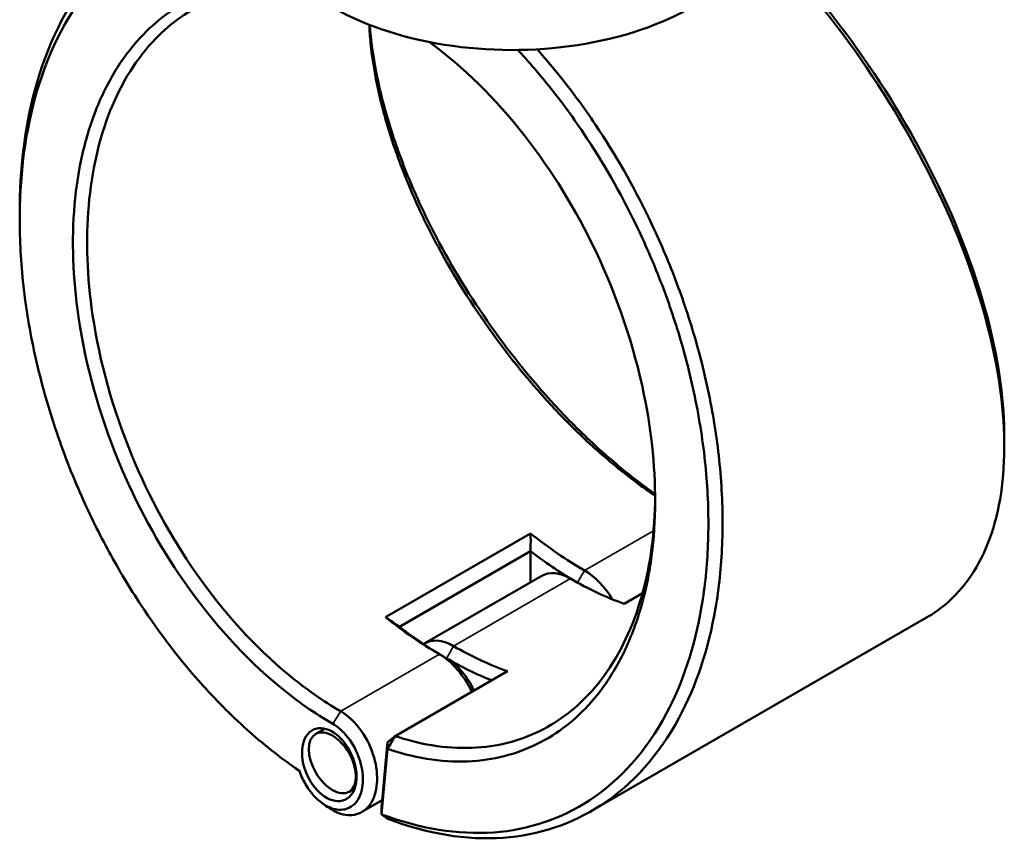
# Model space of a CAD drawing. Header units: millimetres. Extents: x 0 to 926, y 0 to 979.
# Tile 15 of 18: x 645 to 843, y 677 to 841. Entities that reach past the tile are written whole.
import ezdxf

# ---------------------------------------------------------------- set-up
doc = ezdxf.new("R2010")
doc.units = ezdxf.units.MM
doc.layers.add('Visible (ANSI)', color=7, linetype='Continuous', lineweight=50)
doc.layers.add('Visible Narrow (ANSI)', color=7, linetype='Continuous', lineweight=35)

msp = doc.modelspace()

# ---------------------------------------------------------------- linework, layer by layer
at = {"layer": 'Visible (ANSI)'}
for p, q in [((747.621, 738.204), (718.559, 721.425)), ((721.346, 719.502), (747.618, 734.67)), ((747.598, 728.406), (747.598, 734.637)), ((749.849, 729.705), (726.443, 716.192)), ((766.385, 724.104), (770.033, 726.211)), ((826.937, 721.334), (759.835, 682.593)), ((720.479, 697.601), (742.979, 710.591)), ((706.401, 699.078), (704.569, 698.02)), ((718.916, 696.38), (717.758, 683.288)), ((718.916, 696.38), (720.479, 697.601)), ((718.933, 695.034), (718.916, 696.38)), ((717.773, 681.913), (718.933, 695.034)), ((712.362, 687.093), (711.249, 686.45)), ((717.887, 684.74), (713.824, 682.394)), ((717.758, 683.288), (717.773, 681.913))]:
    msp.add_line(p, q, dxfattribs=at)
for centre, major_axis, start_param, end_param in [((743.886, 864.492), (51, 0), 3.0796893, 6.2707541), ((758.417, 796.09), (-40, 69.282), 2.1641683, 2.3561945), ((757.003, 795.273), (41, -71.014), 5.3348723, 5.4855164), ((755.589, 719.764), (-5.74, 9.942), 5.4977871, 6.2831853), ((758.417, 721.397), (-5.74, 9.942), 4.7432824, 5.4977871), ((755.589, 794.457), (40, -69.282), 5.4977871, 5.6898133), ((729.355, 779.311), (40, -69.282), 5.305761, 5.4977871), ((730.769, 780.127), (-41, 71.014), 2.1932797, 2.3561945), ((732.183, 706.25), (-5.74, 9.942), 5.4977871, 6.3290865), ((732.183, 780.944), (-40, 69.282), 2.3561945, 2.5482207), ((729.355, 704.618), (5.74, -9.942), 1.4275663, 2.3561945), ((730.769, 705.434), (-4.74, 8.21), 4.5386615, 5.4977871), ((730.769, 780.127), (41, -71.014), 5.4977871, 5.6545639)]:
    msp.add_ellipse(centre, major_axis=major_axis, ratio=0.5773503, start_param=start_param, end_param=end_param, dxfattribs=at)
for centre, major_axis, ratio in [((707.283, 691.874), (3.137, -7.037), 0.6353476), ((707.909, 692.235), (3.34, -5.785), 0.5773503)]:
    msp.add_ellipse(centre, major_axis=major_axis, ratio=ratio, dxfattribs=at)
for points, knots in [([(692.929, 865.682), (687.05, 865.738), (681.436, 864.696), (669.897, 859.947), (664.224, 855.664), (654.527, 843.779), (650.683, 835.933), (646.275, 819.443), (645.258, 811.177), (645.258, 802.464)], [0.4350242, 0.4350242, 0.4350242, 0.4350242, 0.6992602, 0.6992602, 1.0272087, 1.0272087, 1.3822992, 1.3822992, 1.6760018, 1.6760018, 1.6760018, 1.6760018]), ([(701.282, 690.63), (697.917, 692.928), (694.6, 695.524), (688.136, 701.249), (684.988, 704.38), (677.531, 712.663), (673.359, 718.083), (667.296, 727.28), (665.173, 730.815), (661.207, 738.083), (659.365, 741.816), (655.691, 750.091), (653.921, 754.658), (650.85, 763.879), (649.549, 768.533), (647.448, 777.821), (646.647, 782.455), (645.563, 791.599), (645.28, 796.108), (645.26, 800.504), (645.218, 809.295), (646.231, 817.628), (650.633, 833.955), (654.414, 841.622), (663.93, 853.223), (669.491, 857.399), (681.059, 862.13), (686.871, 863.134), (692.957, 862.949)], [-3.05978, -3.05978, -3.05978, -3.05978, -2.9107735, -2.9107735, -2.7617671, -2.7617671, -2.5437976, -2.5437976, -2.4155802, -2.4155802, -2.2873629, -2.2873629, -2.1365189, -2.1365189, -1.985675, -1.985675, -1.8348311, -1.8348311, -1.6839871, -1.6839871, -1.6839871, -1.3822992, -1.3822992, -1.0272087, -1.0272087, -0.6992602, -0.6992602, -0.4209588, -0.4209588, -0.4209588, -0.4209588]), ([(842.514, 757.415), (842.514, 757.787), (842.511, 758.162), (842.505, 758.538), (842.396, 765.681), (841.232, 773.53), (836.516, 791.388), (832.575, 801.53), (822.79, 820.768), (817.117, 829.882), (805.474, 845.487), (799.71, 852.16), (793.696, 858.167)], [1.463509, 1.463509, 1.463509, 1.463509, 1.4793915, 1.4793915, 1.4793915, 1.7810947, 1.7810947, 2.136153, 2.136153, 2.4640883, 2.4640883, 2.7376577, 2.7376577, 2.7376577, 2.7376577]), ([(793.488, 857.646), (799.373, 851.69), (805.011, 845.116), (816.687, 829.441), (822.475, 820.122), (832.448, 800.463), (836.456, 790.107), (841.238, 771.887), (842.411, 763.885), (842.507, 756.608), (842.556, 752.969), (842.337, 749.512), (841.369, 743.035), (840.621, 740.017), (838.613, 734.487), (837.353, 731.976), (834.35, 727.517), (832.607, 725.569), (829.483, 722.955), (828.246, 722.09), (826.937, 721.334)], [-2.7267949, -2.7267949, -2.7267949, -2.7267949, -2.4640883, -2.4640883, -2.136153, -2.136153, -1.7810947, -1.7810947, -1.4793915, -1.4793915, -1.4793915, -1.32854, -1.32854, -1.1776884, -1.1776884, -1.0268368, -1.0268368, -0.8759852, -0.8759852, -0.7869333, -0.7869333, -0.7869333, -0.7869333]), ([(701.453, 848.158), (699.294, 848.497), (697.163, 848.668), (690.138, 848.678), (685.436, 847.738), (677.031, 844.12), (673.292, 841.523), (668.127, 836.216), (666.382, 833.993), (663.269, 829.085), (661.899, 826.399), (659.568, 820.625), (658.605, 817.537), (657.109, 811.029), (656.575, 807.61), (656.261, 804.062), (655.634, 796.968), (655.893, 789.363), (658.426, 771.991), (661.163, 762.138), (668.571, 744.162), (673.028, 735.966), (683.861, 720.409), (690.385, 713.228), (700.794, 704.64), (704.381, 702.133), (708.005, 700.041)], [-2.8133182, -2.8133182, -2.8133182, -2.8133182, -2.6995074, -2.6995074, -2.4307324, -2.4307324, -2.1742602, -2.1742602, -2.0233942, -2.0233942, -1.8725283, -1.8725283, -1.7216623, -1.7216623, -1.5707963, -1.5707963, -1.5707963, -1.2690644, -1.2690644, -0.8965439, -0.8965439, -0.559538, -0.559538, -0.1874704, -0.1874704, 0, 0, 0, 0]), ([(709.571, 702.568), (706.045, 704.604), (702.556, 707.041), (692.427, 715.391), (686.077, 722.372), (675.523, 737.502), (671.175, 745.476), (663.937, 762.979), (661.254, 772.58), (658.753, 789.526), (658.484, 796.951), (659.082, 803.883), (659.38, 807.349), (659.894, 810.692), (661.34, 817.057), (662.272, 820.078), (664.535, 825.73), (665.866, 828.36), (668.896, 833.169), (670.595, 835.348), (675.628, 840.554), (679.275, 843.104), (687.481, 846.663), (692.075, 847.592), (698.781, 847.593), (700.699, 847.453), (702.64, 847.173)], [0, 0, 0, 0, 0.1874704, 0.1874704, 0.559538, 0.559538, 0.8965439, 0.8965439, 1.2690644, 1.2690644, 1.5707963, 1.5707963, 1.5707963, 1.7216623, 1.7216623, 1.8725283, 1.8725283, 2.0233942, 2.0233942, 2.1742602, 2.1742602, 2.4307324, 2.4307324, 2.6995074, 2.6995074, 2.8044238, 2.8044238, 2.8044238, 2.8044238]), ([(715.283, 840.113), (715.34, 838.925), (715.43, 837.716), (715.554, 836.487), (715.868, 833.375), (716.396, 830.14), (717.871, 823.497), (718.817, 820.09), (721.105, 813.181), (722.446, 809.679), (725.493, 802.66), (727.199, 799.143), (732.245, 789.734), (735.894, 783.904), (744.089, 772.542), (748.67, 767.039), (756.098, 759.314), (758.787, 756.737), (764.241, 751.937), (767.006, 749.715), (770.704, 747.02), (771.631, 746.368), (772.557, 745.739)], [-1.6303472, -1.6303472, -1.6303472, -1.6303472, -1.5707963, -1.5707963, -1.5707963, -1.4199304, -1.4199304, -1.2690644, -1.2690644, -1.1181984, -1.1181984, -0.9673324, -0.9673324, -0.7108603, -0.7108603, -0.4420853, -0.4420853, -0.2953675, -0.2953675, -0.1486496, -0.1486496, -0.0996815, -0.0996815, -0.0996815, -0.0996815]), ([(772.553, 746.096), (772.072, 746.435), (771.59, 746.779), (768.26, 749.208), (765.418, 751.494), (759.814, 756.431), (757.052, 759.082), (749.423, 767.027), (744.721, 772.686), (736.315, 784.364), (732.577, 790.354), (727.412, 800.014), (725.667, 803.624), (722.553, 810.825), (721.184, 814.416), (718.852, 821.499), (717.89, 824.99), (716.393, 831.793), (715.859, 835.106), (715.546, 838.29), (715.487, 838.889), (715.436, 839.482), (715.392, 840.071)], [0.1238936, 0.1238936, 0.1238936, 0.1238936, 0.1486496, 0.1486496, 0.2953675, 0.2953675, 0.4420853, 0.4420853, 0.7108603, 0.7108603, 0.9673324, 0.9673324, 1.1181984, 1.1181984, 1.2690644, 1.2690644, 1.4199304, 1.4199304, 1.5707963, 1.5707963, 1.5707963, 1.5991256, 1.5991256, 1.5991256, 1.5991256]), ([(718.933, 695.034), (719.8, 694.74), (720.664, 694.471), (724.357, 693.429), (727.161, 692.905), (732.656, 692.416), (735.347, 692.453), (742.728, 693.347), (747.215, 694.869), (755.105, 699.577), (758.549, 702.683), (763.192, 708.737), (764.733, 711.223), (767.42, 716.625), (768.566, 719.541), (770.44, 725.737), (771.167, 729.017), (772.185, 735.866), (772.475, 739.436), (772.545, 743.11), (772.684, 750.458), (771.932, 758.225), (768.337, 775.74), (765.04, 785.521), (756.69, 803.08), (751.839, 810.956), (740.585, 825.316), (734.108, 831.683), (727.35, 836.637)], [-2.9539331, -2.9539331, -2.9539331, -2.9539331, -2.90923, -2.90923, -2.7625142, -2.7625142, -2.6157983, -2.6157983, -2.3469615, -2.3469615, -2.0905663, -2.0905663, -1.9397456, -1.9397456, -1.7889249, -1.7889249, -1.6381043, -1.6381043, -1.4872836, -1.4872836, -1.4872836, -1.1856422, -1.1856422, -0.8131545, -0.8131545, -0.4762484, -0.4762484, -0.1194784, -0.1194784, -0.1194784, -0.1194784]), ([(745.038, 835.054), (746.994, 832.957), (748.904, 830.763), (753.368, 825.272), (755.868, 821.89), (762.097, 812.619), (765.608, 806.494), (770.498, 796.392), (772.159, 792.57), (775.156, 784.825), (776.491, 780.903), (779.019, 772.328), (780.144, 767.669), (781.888, 758.408), (782.506, 753.806), (783.22, 744.764), (783.316, 740.324), (782.985, 731.707), (782.557, 727.53), (781.873, 723.531), (780.504, 715.535), (778.101, 708.258), (770.851, 694.691), (765.642, 688.813), (753.758, 681.011), (747.225, 678.823), (733.084, 677.796), (725.463, 679.018), (717.773, 681.913)], [-2.7860421, -2.7860421, -2.7860421, -2.7860421, -2.6909677, -2.6909677, -2.5572261, -2.5572261, -2.3392456, -2.3392456, -2.2110217, -2.2110217, -2.0827979, -2.0827979, -1.9319463, -1.9319463, -1.7810947, -1.7810947, -1.6302431, -1.6302431, -1.4793915, -1.4793915, -1.4793915, -1.1776884, -1.1776884, -0.8222265, -0.8222265, -0.4932909, -0.4932909, -0.158412, -0.158412, -0.158412, -0.158412]), ([(719.019, 681.003), (726.926, 677.992), (734.768, 676.711), (749.248, 677.742), (755.911, 679.957), (768.04, 687.877), (773.362, 693.85), (780.782, 707.654), (783.248, 715.062), (784.66, 723.21), (785.366, 727.284), (785.81, 731.541), (786.163, 740.328), (786.072, 744.856), (785.358, 754.082), (784.734, 758.779), (782.967, 768.234), (781.824, 772.993), (779.252, 781.753), (777.892, 785.76), (774.839, 793.676), (773.144, 797.584), (768.156, 807.914), (764.572, 814.18), (758.207, 823.665), (755.652, 827.126), (751.655, 832.049), (750.297, 833.643), (748.914, 835.19)], [0.1552894, 0.1552894, 0.1552894, 0.1552894, 0.4932909, 0.4932909, 0.8222265, 0.8222265, 1.1776884, 1.1776884, 1.4793915, 1.4793915, 1.4793915, 1.6302431, 1.6302431, 1.7810947, 1.7810947, 1.9319463, 1.9319463, 2.0827979, 2.0827979, 2.2110217, 2.2110217, 2.3392456, 2.3392456, 2.5572261, 2.5572261, 2.6909677, 2.6909677, 2.7576785, 2.7576785, 2.7576785, 2.7576785]), ([(772.558, 745.579), (772.555, 745.189), (772.55, 744.8), (772.541, 744.413), (772.466, 740.83), (772.175, 737.351), (771.166, 730.678), (770.45, 727.484), (768.608, 721.453), (767.483, 718.616), (764.85, 713.364), (763.342, 710.948), (758.802, 705.067), (755.439, 702.054), (747.741, 697.492), (743.368, 696.021), (736.178, 695.164), (733.558, 695.133), (728.209, 695.615), (725.48, 696.128), (721.979, 697.119), (721.229, 697.35), (720.479, 697.601)], [1.4709756, 1.4709756, 1.4709756, 1.4709756, 1.4872836, 1.4872836, 1.4872836, 1.6381043, 1.6381043, 1.7889249, 1.7889249, 1.9397456, 1.9397456, 2.0905663, 2.0905663, 2.3469615, 2.3469615, 2.6157983, 2.6157983, 2.7625142, 2.7625142, 2.90923, 2.90923, 2.9490518, 2.9490518, 2.9490518, 2.9490518]), ([(706.962, 683.37), (708.124, 682.537), (709.342, 682.006), (711.761, 681.634), (712.951, 681.853), (714.566, 682.85), (715.11, 683.387), (715.553, 684.054), (715.996, 684.721), (716.337, 685.519), (716.917, 687.848), (716.967, 689.533), (716.419, 693.074), (715.806, 694.928), (713.969, 698.469), (712.697, 700.12), (710.732, 701.817), (710.155, 702.231), (709.571, 702.568)], [-3.2506201, -3.2506201, -3.2506201, -3.2506201, -2.8051069, -2.8051069, -2.3233879, -2.3233879, -2.0223135, -2.0223135, -2.0223135, -1.7212392, -1.7212392, -1.2395202, -1.2395202, -0.7472553, -0.7472553, -0.2118274, -0.2118274, 0, 0, 0, 0]), ([(708.005, 700.041), (708.478, 699.768), (708.945, 699.434), (710.538, 698.066), (711.575, 696.737), (713.093, 693.864), (713.61, 692.349), (714.097, 689.43), (714.079, 688.027), (713.629, 686.069), (713.357, 685.394), (712.998, 684.826), (712.638, 684.258), (712.192, 683.797), (710.858, 682.933), (709.865, 682.734), (707.822, 683.033), (706.779, 683.489), (704.641, 685.048), (703.565, 686.24), (702.124, 688.565), (701.641, 689.584), (701.282, 690.63)], [0, 0, 0, 0, 0.2118274, 0.2118274, 0.7472553, 0.7472553, 1.2395202, 1.2395202, 1.7212392, 1.7212392, 2.0223135, 2.0223135, 2.0223135, 2.3233879, 2.3233879, 2.8051069, 2.8051069, 3.2580491, 3.2580491, 3.7820353, 3.7820353, 4.132247, 4.132247, 4.132247, 4.132247]), ([(718.933, 695.034), (719.191, 695.461), (719.448, 695.889), (719.964, 696.745), (720.221, 697.173), (720.479, 697.601)], [-0.29992073, -0.29992073, -0.29992073, -0.29992073, -0.14997737, -0.14997737, 0, 0, 0, 0]), ([(719.019, 681.003), (718.812, 681.155), (718.604, 681.307), (718.189, 681.61), (717.981, 681.762), (717.773, 681.913)], [-0.2692126, -0.2692126, -0.2692126, -0.2692126, -0.13461469, -0.13461469, 0, 0, 0, 0])]:
    msp.add_open_spline(points, degree=3, knots=knots, dxfattribs=at)
for points in [[(645.258, 801.039), (645.258, 801.514), (645.258, 801.989), (645.258, 802.464)], [(842.514, 757.415), (842.514, 756.82), (842.514, 756.225), (842.514, 755.63)], [(747.621, 738.204), (747.628, 737.025), (747.627, 735.846), (747.618, 734.67)], [(718.559, 721.425), (719.484, 720.776), (720.414, 720.135), (721.346, 719.502)], [(700.68, 691.032), (700.309, 691.298), (699.938, 691.564), (699.567, 691.83)], [(700.68, 691.032), (700.884, 690.886), (701.089, 690.741), (701.294, 690.596)], [(706.962, 683.37), (706.591, 683.636), (706.22, 683.902), (705.849, 684.168)]]:
    msp.add_open_spline(points, degree=3, dxfattribs=at)
for points, weights in [([(747.618, 734.67), (747.608, 734.653), (747.598, 734.637)], [1.08995782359, 1.08996135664, 1.089964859]), ([(721.365, 719.491), (721.355, 719.496), (721.346, 719.502)], [1.089964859, 1.08996135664, 1.08995782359])]:
    msp.add_rational_spline(points, weights, degree=2, dxfattribs=at)
at = {"layer": 'Visible Narrow (ANSI)'}
for p, q in [((772.235, 738.747), (758.417, 730.77)), ((757.012, 728.336), (758.417, 730.77)), ((732.183, 715.624), (755.589, 729.137)), ((730.769, 713.174), (732.183, 715.624)), ((729.355, 713.991), (709.571, 702.568)), ((730.769, 713.174), (729.355, 713.991)), ((708.005, 700.041), (709.571, 702.568))]:
    msp.add_line(p, q, dxfattribs=at)

doc.saveas('drawing.dxf')
